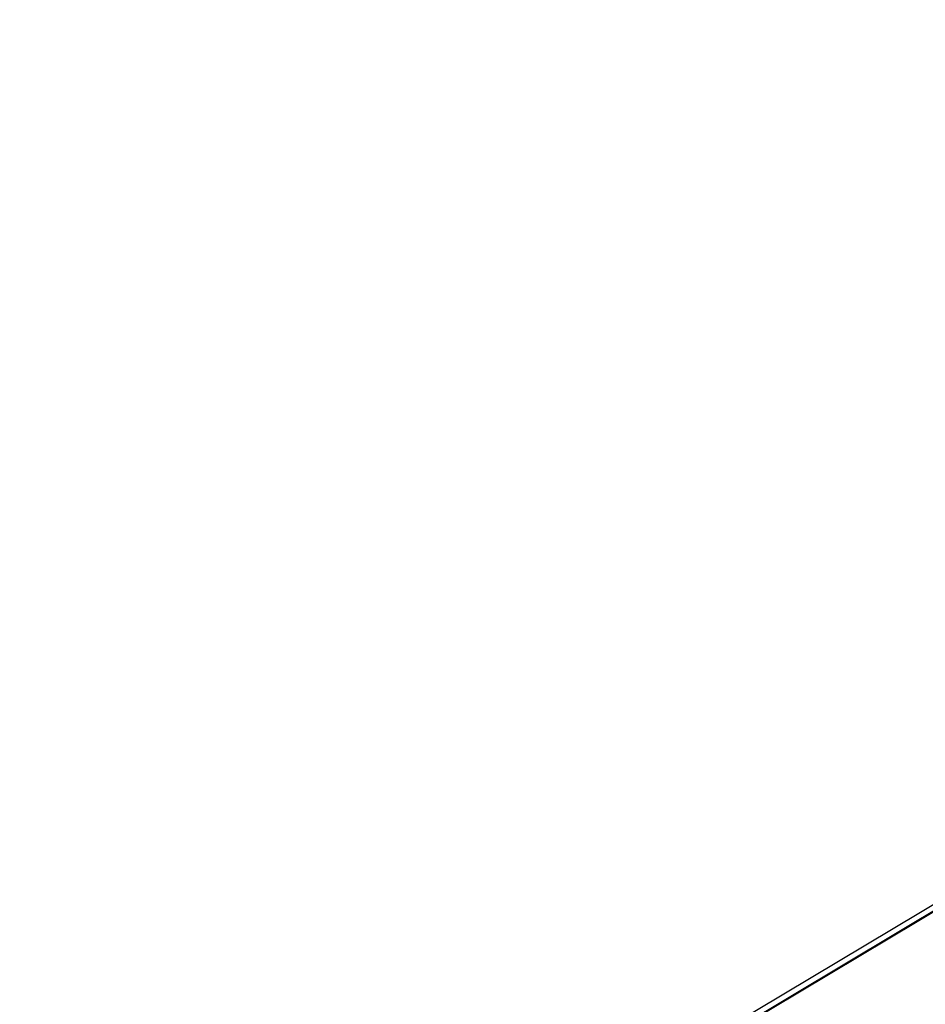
# Model space of a CAD drawing. Extents: x -19 to 1160, y -2382 to -1354.
# Tile 8 of 69: x -4 to 149, y -2213 to -2047. Entities that reach past the tile are written whole.
import ezdxf

# ---------------------------------------------------------------- set-up
doc = ezdxf.new("R2010")
doc.units = 0
doc.layers.add('1', color=7, linetype='CONTINUOUS')

msp = doc.modelspace()

# ---------------------------------------------------------------- linework, layer by layer
at = {"layer": '1', "color": 7}
for p, q in [((400.1, -2047.31, 66.01), (-3.74, -2288.55, 65.64)), ((400.1, -2047.31, 66.01), (-3.74, -2288.55, 65.64)), ((400.61, -2048.17, 67.01), (-3.22, -2289.41, 66.64)), ((400.64, -2048.21, 67.01), (-3.2, -2289.46, 66.64)), ((395.8, -2049.87, 59), (-3.74, -2288.55, 58.63)), ((396.29, -2050.69, 58), (-3.25, -2289.37, 57.63))]:
    msp.add_line(p, q, dxfattribs=at)
at = {"layer": '1', "color": 7, "extrusion": (-0.487198, 0.873291, -0.000962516)}
msp.add_arc((3148.9, -171954.65, -2095.84), 172000.05, 90.6769482, 90.8320653, dxfattribs=at)
at = {"layer": '1', "color": 7, "extrusion": (-0.487173, 0.873296, 0.004057)}
msp.add_arc((3157.25, -171683.57, -2096), 171739.43, 90.6807791, 90.8361315, dxfattribs=at)
at = {"layer": '1', "color": 7, "extrusion": (-0.4869, 0.873457, 0.001063)}
msp.add_arc((3389.1, -211427.52, -2097.35), 211487.75, 90.6158246, 90.7432747, dxfattribs=at)
at = {"layer": '1', "color": 7, "extrusion": (0.487044, -0.873378, -9.56911e-12)}
msp.add_arc((-3392.9, -213890.08, 2097.52), 213947.62, 89.2643477, 89.3903322, dxfattribs=at)
at = {"layer": '1', "color": 7, "extrusion": (-0.487039, 0.87338, -6.05292e-08)}
msp.add_arc((3394.33, -213890.12, -2097.64), 213947.23, 90.6100555, 90.7360399, dxfattribs=at)
at = {"layer": '1', "color": 7, "extrusion": (-0.487142, 0.873295, 0.007006)}
msp.add_arc((3164.67, -171377.46, -2096.2), 171439.56, 90.6844668, 90.840091, dxfattribs=at)
at = {"layer": '1', "color": 7, "extrusion": (-0.487096, 0.873298, 0.009393)}
msp.add_arc((3170.63, -170898.93, -2096.45), 170966.2, 90.6883891, 90.8444444, dxfattribs=at)
at = {"layer": '1', "color": 7, "extrusion": (-0.487035, 0.873315, 0.010876)}
msp.add_arc((3174.26, -170185.95, -2096.77), 170256.64, 90.6925243, 90.8492302, dxfattribs=at)
at = {"layer": '1', "color": 7, "extrusion": (0.487044, -0.873378, 1.75719e-11)}
msp.add_arc((-3147.87, -170023.19, 2097.63), 170071.51, 89.1587169, 89.3155943, dxfattribs=at)

doc.saveas('drawing.dxf')
